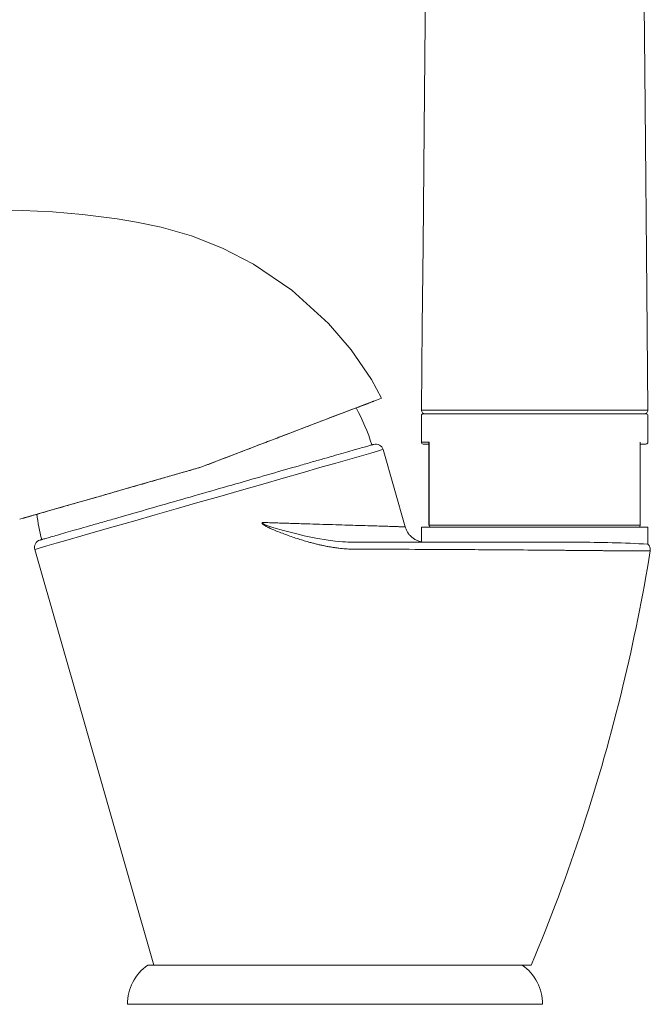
# Model space of a CAD drawing. Header units: millimetres. Extents: x 220.184 to 220.327, y 142.8 to 143.061.
# Tile 1 of 5: x 220.243 to 220.326, y 142.8 to 142.931. Entities that reach past the tile are written whole.
import ezdxf

# ---------------------------------------------------------------- set-up
doc = ezdxf.new("R2010")
doc.units = ezdxf.units.MM
doc.layers.add('SANINDUSA', color=3, linetype='Continuous')

msp = doc.modelspace()

# ---------------------------------------------------------------- linework, layer by layer
at = {"layer": 'SANINDUSA', "linetype": 'Continuous', "lineweight": 15}
for p, q in [((220.2961699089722, 142.8782050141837), (220.2961699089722, 142.8747050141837)), ((220.3261699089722, 142.8747050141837), (220.3261699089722, 142.8782050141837)), ((220.2961699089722, 142.8747050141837), (220.2971868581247, 142.8747050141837)), ((220.29716990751, 142.8746152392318), (220.2971699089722, 142.8637050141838)), ((220.2971868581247, 142.8747050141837), (220.2971868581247, 142.8637050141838)), ((220.3251529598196, 142.8637050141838), (220.325152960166, 142.8747050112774)), ((220.3251699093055, 142.8746152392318), (220.3251699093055, 142.874455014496)), ((220.3251699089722, 142.8637050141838), (220.3251699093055, 142.8746152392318)), ((220.2940251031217, 142.8634748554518), (220.2910861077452, 142.8737243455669)), ((220.2669457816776, 142.8713795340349), (220.26647819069, 142.8712454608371)), ((220.2669457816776, 142.8713795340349), (220.2669597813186, 142.8713835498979)), ((220.2961699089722, 142.8634550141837), (220.2961699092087, 142.8615084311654)), ((220.3111699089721, 142.8634550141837), (220.2961699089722, 142.8634550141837)), ((220.2971699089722, 142.8637050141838), (220.2971868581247, 142.8637050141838)), ((220.2971868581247, 142.8637050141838), (220.3251529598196, 142.8637050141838)), ((220.3261699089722, 142.8634550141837), (220.3111699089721, 142.8634550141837)), ((220.3251529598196, 142.8637050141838), (220.3251699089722, 142.8637050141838)), ((220.3261699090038, 142.8611942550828), (220.3261699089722, 142.8634550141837)), ((220.2449455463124, 142.8604937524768), (220.2607276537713, 142.8054550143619)), ((220.2716670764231, 142.8054550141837), (220.2599175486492, 142.8054550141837)), ((220.2716670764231, 142.8054550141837), (220.2843582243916, 142.8054550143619)), ((220.2843582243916, 142.8054550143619), (220.3068874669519, 142.8054550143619)), ((220.3068874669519, 142.8054550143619), (220.3107276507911, 142.8054550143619)), ((220.3122175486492, 142.8002550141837), (220.2572175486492, 142.8002550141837))]:
    msp.add_line(p, q, dxfattribs=at)
at = {"layer": 'SANINDUSA', "linetype": 'Continuous', "lineweight": 15, "flags": 128}
for points in [[(220.3261640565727, 142.878957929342), (220.3260670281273, 142.889431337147), (220.3259740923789, 142.8996247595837), (220.3258861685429, 142.9095272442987), (220.325803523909, 142.9191334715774), (220.3257260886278, 142.9284414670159), (220.325653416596, 142.936716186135), (220.325554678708, 142.9480665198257), (220.3254684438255, 142.9587293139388), (220.3253941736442, 142.968697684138), (220.3253316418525, 142.9779316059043), (220.3252808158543, 142.9863549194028), (220.3252407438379, 142.9940074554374), (220.3252104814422, 143.0010106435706), (220.3251881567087, 143.0073099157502), (220.3251693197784, 143.0145760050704), (220.3251607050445, 143.020663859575), (220.3251604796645, 143.023145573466)], [(220.2967694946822, 142.9384251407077), (220.2966783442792, 142.930348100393), (220.296583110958, 142.9209214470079), (220.2964845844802, 142.9110584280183), (220.2963833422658, 142.9007727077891), (220.2962797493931, 142.8900687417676), (220.2961735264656, 142.8789580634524)], [(220.2908906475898, 142.8805238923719), (220.2895663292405, 142.8829773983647), (220.2868537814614, 142.8869401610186), (220.2838485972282, 142.8904191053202), (220.2790121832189, 142.8948115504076), (220.2739459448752, 142.8982653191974), (220.2698271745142, 142.9003978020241), (220.2657289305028, 142.9020208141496), (220.2617097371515, 142.9031835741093), (220.258412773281, 142.9038561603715), (220.2558585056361, 142.9042796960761), (220.2512707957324, 142.9048712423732), (220.2472930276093, 142.905210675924), (220.2433056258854, 142.9053909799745), (220.2392019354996, 142.9054102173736)], [(220.2669457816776, 142.8713795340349), (220.2708608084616, 142.8728817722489), (220.2746790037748, 142.8743455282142), (220.278289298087, 142.8757281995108), (220.2815963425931, 142.8769933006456), (220.28452387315, 142.8781116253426), (220.286974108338, 142.879045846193), (220.2888918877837, 142.8797748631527), (220.2902069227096, 142.8802719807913), (220.2908798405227, 142.8805221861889), (220.2908806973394, 142.8805185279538)], [(220.2449455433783, 142.8604937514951), (220.2451274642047, 142.8605459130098), (220.2456703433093, 142.8607015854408), (220.246565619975, 142.8609583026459), (220.2477991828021, 142.8613120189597), (220.2493515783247, 142.8617571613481), (220.2511983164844, 142.8622867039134), (220.2533102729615, 142.8628923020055), (220.2556541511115, 142.8635643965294), (220.2581929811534, 142.8642923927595), (220.2608867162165, 142.8650648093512), (220.2636928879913, 142.8658694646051), (220.2665672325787, 142.8666936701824), (220.2694644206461, 142.8675244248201), (220.2723387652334, 142.8683486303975), (220.2751449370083, 142.8691532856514), (220.2778386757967, 142.8699257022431), (220.2803775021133, 142.8706536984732), (220.2827213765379, 142.8713258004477), (220.2848333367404, 142.8719313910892), (220.2866800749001, 142.8724609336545), (220.2882324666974, 142.8729060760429), (220.2894660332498, 142.8732597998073), (220.2903613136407, 142.8735165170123), (220.2909041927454, 142.8736721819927), (220.2910861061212, 142.8737243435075)], [(220.245379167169, 142.8651954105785), (220.244787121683, 142.865025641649), (220.2435369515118, 142.8646671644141), (220.2429693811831, 142.8645044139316), (220.2430929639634, 142.8645398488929), (220.2439126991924, 142.8647749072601), (220.2453957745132, 142.8652001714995), (220.2475081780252, 142.8658058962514), (220.2501825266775, 142.8665727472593), (220.2533489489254, 142.8674807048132), (220.2569117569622, 142.8685023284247), (220.2607824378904, 142.869612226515), (220.264841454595, 142.8707761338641), (220.26647819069, 142.8712454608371)], [(220.2857000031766, 142.8615127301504), (220.2847588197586, 142.8615965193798), (220.2838054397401, 142.8617175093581), (220.2821917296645, 142.8619877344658), (220.2812859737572, 142.8621696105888), (220.2806346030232, 142.8623123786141), (220.2798545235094, 142.8624943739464), (220.2789460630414, 142.8627203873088), (220.2779093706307, 142.8629962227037), (220.2766040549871, 142.8633748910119), (220.2756862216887, 142.8636837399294), (220.2753803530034, 142.8638140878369), (220.2751844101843, 142.8639317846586), (220.2751316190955, 142.8639838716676), (220.2751068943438, 142.8640264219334), (220.2751003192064, 142.8640537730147), (220.2750998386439, 142.8640607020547), (220.2750997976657, 142.8640624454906), (220.2750997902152, 142.8640628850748), (220.2750997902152, 142.8640629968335), (220.2750997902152, 142.8640630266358), (220.2750997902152, 142.8640630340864), (220.2750997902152, 142.8640630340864)]]:
    msp.add_lwpolyline(points, dxfattribs=at)
at = {"layer": 'SANINDUSA', "linetype": 'Continuous', "lineweight": 15}
for centre, radius, start, end in [((220.2636960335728, 142.8663068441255), 0.02712977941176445, 17.22591724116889, 28.46321357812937), ((220.2966736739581, 142.8789551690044), 0.0005001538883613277, 179.4712542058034, 270.0216278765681), ((220.3256639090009, 142.8789551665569), 0.0005001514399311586, 269.9786478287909, 0.514518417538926), ((220.2964199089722, 142.8782050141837), 0.0002499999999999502, 90, 180), ((220.3259199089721, 142.8782050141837), 0.0002499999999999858, 0, 90), ((220.2964199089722, 142.8747050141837), 0.0002499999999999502, 180, 270), ((220.3259199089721, 142.8747050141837), 0.0002499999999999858, 270, 0), ((220.2901248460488, 142.8734487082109), 0.001000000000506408, 16.00000000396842, 106.0000003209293), ((220.2721043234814, 142.8687178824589), 0.02712977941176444, 187.5059198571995, 194.7740827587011), ((220.2974199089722, 142.8637050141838), 0.000250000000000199, 180, 270), ((220.2974286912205, 142.8636968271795), 0.0002419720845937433, 178.0617304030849, 267.9197968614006), ((220.3249199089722, 142.8637050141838), 0.0002500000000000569, 270, 0), ((220.3249111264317, 142.8636968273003), 0.0002419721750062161, 272.0800040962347, 1.938240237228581), ((220.2459068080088, 142.8607693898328), 0.001000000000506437, 105.9999996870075, 196.0000000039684), ((220.3162626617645, 142.6735016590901), 0.1879538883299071, 86.97847887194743, 89.86304879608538), ((220.2635749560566, 142.8002550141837), 0.006357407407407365, 125.1205441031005, 180), ((220.3058601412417, 142.8002550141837), 0.006357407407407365, 0, 54.87945589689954)]:
    msp.add_arc(centre, radius, start, end, dxfattribs=at)
for points, knots in [([(220.2669598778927, 142.8713835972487), (220.2671064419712, 142.8714398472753), (220.2673995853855, 142.8715523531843), (220.2678389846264, 142.8717209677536), (220.268278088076, 142.8718894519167), (220.2687168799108, 142.8720577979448), (220.2691553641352, 142.8722260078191), (220.2695935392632, 142.8723940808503), (220.2700314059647, 142.872562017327), (220.2704689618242, 142.8727298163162), (220.2709062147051, 142.8728974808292), (220.2719159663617, 142.8732846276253), (220.2734861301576, 142.8738864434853), (220.275555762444, 142.8746792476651), (220.2775473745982, 142.8754417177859), (220.2800644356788, 142.8764047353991), (220.2829385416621, 142.8775031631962), (220.2853422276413, 142.8784200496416), (220.286926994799, 142.8790232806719), (220.2879354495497, 142.8794063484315), (220.2887499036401, 142.8797147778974), (220.2892363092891, 142.8798980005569), (220.2895093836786, 142.8800001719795), (220.2896562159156, 142.8800547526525), (220.2897657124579, 142.8800949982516), (220.2898412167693, 142.8801221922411), (220.2898605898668, 142.8801284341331), (220.2898702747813, 142.8801315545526)], [0, 0, 0, 0, 0.01241053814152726, 0.02482236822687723, 0.03724063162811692, 0.04967046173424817, 0.06211697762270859, 0.07458527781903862, 0.0870804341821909, 0.0996074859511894, 0.1121714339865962, 0.1247772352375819, 0.1870174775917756, 0.2498055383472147, 0.3121008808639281, 0.3747326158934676, 0.4995256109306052, 0.6246939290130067, 0.6873269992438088, 0.7495783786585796, 0.812503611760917, 0.8749577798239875, 0.9001532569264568, 0.9252129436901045, 0.9501788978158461, 0.9750936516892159, 1, 1, 1, 1]), ([(220.2898702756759, 142.8801315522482), (220.2898023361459, 142.8801024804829), (220.2896664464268, 142.8800443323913), (220.2887279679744, 142.879677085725), (220.2877451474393, 142.8792961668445), (220.2874679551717, 142.8791887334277)], [0, 0, 0, 0, 0.4178769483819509, 0.8358194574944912, 1, 1, 1, 1]), ([(220.2961833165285, 142.8789597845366), (220.2961800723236, 142.8789597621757), (220.2960844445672, 142.8789591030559), (220.2964287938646, 142.8789578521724), (220.2972525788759, 142.878956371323), (220.2986784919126, 142.8789551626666), (220.3005667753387, 142.8789541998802), (220.3028642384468, 142.878953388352), (220.3054824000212, 142.8789526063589), (220.3083165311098, 142.878951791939), (220.3102806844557, 142.878951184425), (220.3112613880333, 142.8789508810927)], [0, 0, 0, 0, 0.004362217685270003, 0.128582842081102, 0.2531618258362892, 0.3777859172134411, 0.501963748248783, 0.6267785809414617, 0.750874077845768, 0.8756111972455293, 1, 1, 1, 1]), ([(220.3112613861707, 142.8789508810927), (220.312247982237, 142.8789511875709), (220.314212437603, 142.8789517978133), (220.3170406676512, 142.8789526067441), (220.3196386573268, 142.8789533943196), (220.3219116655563, 142.8789542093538), (220.3237759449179, 142.8789551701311), (220.3251422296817, 142.8789563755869), (220.3260080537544, 142.8789578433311), (220.3261060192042, 142.8789590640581), (220.3261542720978, 142.8789596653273)], [0, 0, 0, 0, 0.1262122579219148, 0.2513068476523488, 0.377008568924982, 0.5024421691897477, 0.6277684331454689, 0.753523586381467, 0.878598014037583, 1, 1, 1, 1]), ([(220.3259199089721, 142.8784550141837), (220.3259199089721, 142.8784550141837), (220.3231079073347, 142.8784550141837), (220.3139819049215, 142.8784550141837), (220.3083579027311, 142.8784550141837), (220.2992319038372, 142.8784550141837), (220.2964199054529, 142.8784550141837), (220.2964199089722, 142.8784550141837)], [0, 0, 0, 0, 0.3333333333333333, 0.3333333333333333, 0.6666666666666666, 0.6666666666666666, 1, 1, 1, 1]), ([(220.2456311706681, 142.8617306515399), (220.245632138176, 142.8617309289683), (220.2456340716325, 142.8617314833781), (220.2456496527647, 142.861735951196), (220.2456745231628, 142.8617430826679), (220.2457095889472, 142.8617531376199), (220.2457546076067, 142.8617660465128), (220.2458096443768, 142.8617818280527), (220.2458746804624, 142.8618004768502), (220.2459497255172, 142.8618219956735), (220.2461377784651, 142.8618759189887), (220.2465241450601, 142.8619867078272), (220.2472598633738, 142.8621976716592), (220.2482013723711, 142.8624676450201), (220.2493425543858, 142.8627948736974), (220.2506636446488, 142.8631736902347), (220.2521396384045, 142.8635969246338), (220.2537521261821, 142.8640592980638), (220.2560324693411, 142.8647131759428), (220.2591892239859, 142.8656183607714), (220.2633408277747, 142.8668088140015), (220.2677401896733, 142.8680703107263), (220.2721395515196, 142.8693318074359), (220.2762911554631, 142.8705222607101), (220.2794477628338, 142.871427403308), (220.2817281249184, 142.8720812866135), (220.2833405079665, 142.8725436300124), (220.2848166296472, 142.8729669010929), (220.2861376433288, 142.8733456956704), (220.287278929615, 142.8736729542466), (220.2882203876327, 142.8739429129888), (220.2889561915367, 142.8741539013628), (220.2893725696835, 142.8742732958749), (220.2895951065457, 142.8743371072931), (220.289708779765, 142.8743697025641), (220.2897893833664, 142.8743928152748), (220.289839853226, 142.8744072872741), (220.2898460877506, 142.8744090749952), (220.2898492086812, 142.8744099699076)], [0, 0, 0, 0, 0.006801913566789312, 0.01359286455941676, 0.02037592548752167, 0.0271541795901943, 0.03393071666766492, 0.04070862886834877, 0.04749100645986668, 0.05428093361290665, 0.06108148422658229, 0.09261623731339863, 0.1241582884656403, 0.1561154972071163, 0.1880797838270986, 0.2198244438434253, 0.2515761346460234, 0.2824978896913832, 0.3134267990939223, 0.3738522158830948, 0.4363024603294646, 0.50000127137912, 0.5637000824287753, 0.6261503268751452, 0.6865757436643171, 0.7174974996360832, 0.7484264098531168, 0.7801710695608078, 0.8119227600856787, 0.8438799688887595, 0.8758442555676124, 0.9073790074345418, 0.938921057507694, 0.9511513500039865, 0.9633563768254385, 0.9755541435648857, 0.9877626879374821, 1, 1, 1, 1]), ([(220.3251699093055, 142.874455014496), (220.3253970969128, 142.874455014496), (220.3257397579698, 142.874455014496), (220.3258032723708, 142.874455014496), (220.3258246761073, 142.874455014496)], [0, 0, 0, 0, 0.6630097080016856, 1, 1, 1, 1]), ([(220.2434079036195, 142.8646301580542), (220.2434056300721, 142.8646295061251), (220.243401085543, 142.8646282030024), (220.243405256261, 142.8646293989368), (220.2434174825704, 142.8646329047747), (220.2434385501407, 142.8646389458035), (220.2434682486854, 142.8646474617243), (220.2435066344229, 142.8646584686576), (220.243553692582, 142.8646719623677), (220.2436094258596, 142.8646879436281), (220.2436738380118, 142.8647064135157), (220.2438438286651, 142.8647551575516), (220.2442042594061, 142.8648585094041), (220.2449060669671, 142.8650597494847), (220.2458098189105, 142.8653188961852), (220.2472768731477, 142.8657395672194), (220.2495824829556, 142.8664006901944), (220.2524484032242, 142.8672224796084), (220.2550100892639, 142.8679570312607), (220.2570522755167, 142.8685426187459), (220.2591913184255, 142.8691559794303), (220.2609648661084, 142.869664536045), (220.262315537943, 142.8700518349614), (220.2632221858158, 142.8703118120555), (220.2641352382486, 142.8705736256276), (220.2650546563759, 142.8708372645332), (220.2656703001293, 142.8710137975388), (220.2659788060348, 142.8711022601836)], [0, 0, 0, 0, 0.0125175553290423, 0.02502098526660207, 0.03751473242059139, 0.05000324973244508, 0.0624909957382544, 0.07498242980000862, 0.08748200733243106, 0.09999417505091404, 0.1125233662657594, 0.1250739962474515, 0.1875945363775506, 0.2501041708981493, 0.3126817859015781, 0.3751334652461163, 0.5000147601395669, 0.6248863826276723, 0.6874783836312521, 0.7499097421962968, 0.8124087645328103, 0.8749301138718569, 0.8998901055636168, 0.9248346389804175, 0.9498062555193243, 0.974847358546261, 1, 1, 1, 1]), ([(220.245379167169, 142.8651954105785), (220.2453537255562, 142.8651881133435), (220.2446017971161, 142.8649724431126), (220.2438034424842, 142.8647436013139), (220.2435397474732, 142.8646679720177), (220.2434079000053, 142.8646301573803)], [0, 0, 0, 0, 0.01720871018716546, 0.5086044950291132, 1, 1, 1, 1]), ([(220.287345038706, 142.8605265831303), (220.287210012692, 142.860527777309), (220.2869376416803, 142.8605301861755), (220.2865255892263, 142.8605468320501), (220.2861066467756, 142.8605729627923), (220.2856807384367, 142.8606095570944), (220.2852478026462, 142.8606563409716), (220.2848077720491, 142.8607133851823), (220.2843605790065, 142.8607806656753), (220.2839061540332, 142.8608581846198), (220.2834444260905, 142.8609459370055), (220.2829753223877, 142.8610439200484), (220.282498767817, 142.8611521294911), (220.2820146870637, 142.8612705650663), (220.2815229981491, 142.8613992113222), (220.2806831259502, 142.8616328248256), (220.2794890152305, 142.8620025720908), (220.2782050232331, 142.8624569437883), (220.2771909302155, 142.8628473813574), (220.2765561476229, 142.8631091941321), (220.2760764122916, 142.86332189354), (220.2757667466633, 142.863470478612), (220.2755391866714, 142.8635913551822), (220.2753859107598, 142.8636822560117), (220.2752691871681, 142.8637621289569), (220.275184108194, 142.863832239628), (220.2751181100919, 142.8638980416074), (220.2750890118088, 142.8639460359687), (220.275075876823, 142.8639677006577)], [0, 0, 0, 0, 0.03157574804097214, 0.06369378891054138, 0.09637704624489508, 0.1296476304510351, 0.16352686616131, 0.1980353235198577, 0.2331928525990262, 0.2690186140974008, 0.3055311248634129, 0.3427483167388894, 0.3806875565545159, 0.419365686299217, 0.4587990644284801, 0.4990031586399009, 0.6222508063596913, 0.74948572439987, 0.8155501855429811, 0.8747589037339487, 0.908978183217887, 0.9373987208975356, 0.9544541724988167, 0.9687172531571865, 0.9786727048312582, 0.9871351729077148, 0.9941928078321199, 0.9999999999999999, 0.9999999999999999, 0.9999999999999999, 0.9999999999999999]), ([(220.2750997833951, 142.8640630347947), (220.275259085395, 142.864058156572), (220.2755749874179, 142.8640484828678), (220.2760418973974, 142.8640342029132), (220.2764985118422, 142.8640202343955), (220.2769446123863, 142.8640065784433), (220.277380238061, 142.8639932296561), (220.2778053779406, 142.8639801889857), (220.2782200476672, 142.8639674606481), (220.2786242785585, 142.8639550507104), (220.2795396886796, 142.8639269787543), (220.2809094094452, 142.8638851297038), (220.2833141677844, 142.8638111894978), (220.2860293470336, 142.8637290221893), (220.2883879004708, 142.8636556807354), (220.2899834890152, 142.8636071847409), (220.2910497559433, 142.8635746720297), (220.2919503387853, 142.8635469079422), (220.2925574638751, 142.8635280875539), (220.2929550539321, 142.8635159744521), (220.2932068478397, 142.8635083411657), (220.2934250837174, 142.8635017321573), (220.2936097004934, 142.8634961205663), (220.293760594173, 142.8634914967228), (220.2938779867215, 142.8634878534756), (220.2939611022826, 142.8634852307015), (220.2940130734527, 142.8634835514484), (220.2940194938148, 142.8634833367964), (220.2940227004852, 142.8634832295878)], [0, 0, 0, 0, 0.0152565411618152, 0.03025431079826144, 0.044993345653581, 0.05947368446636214, 0.07369536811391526, 0.08765843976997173, 0.1013629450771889, 0.1148089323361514, 0.1279964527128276, 0.1933273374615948, 0.2552313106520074, 0.3851858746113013, 0.5066689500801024, 0.5703455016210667, 0.6328587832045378, 0.694239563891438, 0.7545203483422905, 0.7820999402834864, 0.8095952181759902, 0.8370096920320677, 0.8643469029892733, 0.8916104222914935, 0.9188038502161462, 0.9459308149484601, 0.9729949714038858, 1, 1, 1, 1]), ([(220.2961699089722, 142.8615084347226), (220.2960534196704, 142.8615315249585), (220.2959383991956, 142.8615620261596), (220.2958257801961, 142.8615997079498), (220.2956828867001, 142.8616475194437), (220.2955438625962, 142.8617068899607), (220.2954105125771, 142.8617770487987), (220.2952771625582, 142.8618472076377), (220.2951494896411, 142.8619281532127), (220.2950291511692, 142.8620188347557), (220.2949088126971, 142.8621095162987), (220.2947958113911, 142.8622099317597), (220.2946916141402, 142.8623187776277), (220.2945874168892, 142.8624276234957), (220.2944920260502, 142.8625448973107), (220.2944066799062, 142.8626690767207), (220.2943213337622, 142.8627932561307), (220.2942460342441, 142.8629243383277), (220.2941817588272, 142.8630606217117), (220.2941174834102, 142.8631969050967), (220.2940642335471, 142.8633383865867), (220.2940227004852, 142.8634832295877)], [0.1514834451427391, 0.1514834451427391, 0.1514834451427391, 0.1514834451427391, 0.25, 0.25, 0.25, 0.375, 0.375, 0.375, 0.5, 0.5, 0.5, 0.625, 0.625, 0.625, 0.75, 0.75, 0.75, 0.875, 0.875, 0.875, 1, 1, 1, 1]), ([(220.2871583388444, 142.8614550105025), (220.2871105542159, 142.8614551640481), (220.2866684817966, 142.8614565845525), (220.2861817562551, 142.861468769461), (220.2857434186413, 142.8615087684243), (220.2857000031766, 142.8615127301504)], [0, 0, 0, 0, 0.09844013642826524, 0.910704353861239, 1, 1, 1, 1]), ([(220.2871583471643, 142.8614550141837), (220.2893269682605, 142.8614550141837), (220.2914951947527, 142.8614550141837), (220.2936630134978, 142.8614550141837), (220.295830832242, 142.8614550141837), (220.2979982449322, 142.8614550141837), (220.3001652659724, 142.8614550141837), (220.3023322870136, 142.8614550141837), (220.3044989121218, 142.8614550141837), (220.306665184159, 142.8614550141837), (220.307748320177, 142.8614550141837), (220.3088313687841, 142.8614550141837), (220.3099143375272, 142.8614550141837), (220.3109456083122, 142.8614550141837), (220.3119768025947, 142.8614550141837), (220.3130079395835, 142.8614550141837)], [-2.42947053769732e-07, -2.42947053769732e-07, -2.42947053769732e-07, -2.42947053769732e-07, 0.2500000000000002, 0.2500000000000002, 0.2500000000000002, 0.5000000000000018, 0.5000000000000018, 0.5000000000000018, 0.7499999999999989, 0.7499999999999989, 0.7499999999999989, 0.8750000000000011, 0.8750000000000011, 0.8750000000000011, 0.9940328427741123, 0.9940328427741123, 0.9940328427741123, 0.9940328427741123]), ([(220.3132017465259, 142.8603931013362), (220.3116491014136, 142.8604053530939), (220.3086606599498, 142.8604289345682), (220.304352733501, 142.860458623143), (220.2994145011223, 142.8604879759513), (220.2937850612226, 142.8605136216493), (220.289472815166, 142.8605223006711), (220.2873450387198, 142.8605265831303)], [0, 0, 0, 0, 0.1802696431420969, 0.3469725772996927, 0.5000008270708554, 0.7532871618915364, 0.9999999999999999, 0.9999999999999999, 0.9999999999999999, 0.9999999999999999]), ([(220.3107276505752, 142.8054550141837), (220.3132438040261, 142.8114406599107), (220.3177882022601, 142.8235999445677), (220.3230080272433, 142.8419355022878), (220.3255019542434, 142.85427343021), (220.3264835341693, 142.8602941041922)], [0, 0, 0, 0, 0.3376207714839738, 0.6752415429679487, 0.9924816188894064, 0.9924816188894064, 0.9924816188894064, 0.9924816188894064]), ([(220.3264835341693, 142.8602941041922), (220.3264821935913, 142.8602938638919), (220.3264795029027, 142.8602933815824), (220.3264622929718, 142.860292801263), (220.326435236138, 142.8602923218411), (220.3263972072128, 142.8602919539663), (220.3263482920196, 142.860291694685), (220.3262882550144, 142.8602915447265), (220.3262169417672, 142.8602915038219), (220.326134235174, 142.8602915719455), (220.3260401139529, 142.860291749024), (220.3259345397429, 142.8602920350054), (220.3258174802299, 142.8602924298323), (220.3256889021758, 142.8602929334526), (220.3255487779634, 142.8602935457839), (220.325397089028, 142.8602942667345), (220.325233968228, 142.8602950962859), (220.3250595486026, 142.8602960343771), (220.3248739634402, 142.8602970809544), (220.3246773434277, 142.860298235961), (220.324469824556, 142.8602994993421), (220.3242515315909, 142.8603008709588), (220.324022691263, 142.86030235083), (220.3237836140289, 142.8603039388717), (220.3235345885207, 142.8603056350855), (220.3232759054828, 142.8603074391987), (220.3230078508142, 142.8603093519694), (220.3227024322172, 142.8603115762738), (220.3223516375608, 142.860314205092), (220.321946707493, 142.8603173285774), (220.321511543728, 142.8603207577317), (220.3210455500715, 142.8603244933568), (220.3205482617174, 142.860328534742), (220.320019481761, 142.8603328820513), (220.3194595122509, 142.8603375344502), (220.3188688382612, 142.8603424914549), (220.3182482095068, 142.8603477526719), (220.3175986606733, 142.8603533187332), (220.3169217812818, 142.8603591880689), (220.3162193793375, 142.8603653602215), (220.3154935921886, 142.8603718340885), (220.3147466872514, 142.8603786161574), (220.3139821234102, 142.8603856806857), (220.313462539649, 142.8603906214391), (220.3132017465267, 142.8603931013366)], [0, 0, 0, 0, 0.01819219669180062, 0.03651375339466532, 0.05495864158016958, 0.07352141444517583, 0.09219723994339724, 0.1109819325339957, 0.1298716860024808, 0.1488603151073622, 0.1679404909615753, 0.1871053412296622, 0.2063484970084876, 0.2256641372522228, 0.2450470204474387, 0.2644909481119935, 0.2839879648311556, 0.3035303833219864, 0.3231108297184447, 0.3427222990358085, 0.3623582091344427, 0.382012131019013, 0.4016761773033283, 0.4213426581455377, 0.4410040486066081, 0.4606529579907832, 0.4802821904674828, 0.4998848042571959, 0.5254542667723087, 0.5519389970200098, 0.5793190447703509, 0.6075700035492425, 0.6366628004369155, 0.6665635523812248, 0.6972377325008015, 0.7286454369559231, 0.7607395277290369, 0.793467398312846, 0.8267799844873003, 0.8606221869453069, 0.8949288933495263, 0.9296350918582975, 0.9646819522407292, 1, 1, 1, 1]), ([(220.3264835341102, 142.8602941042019), (220.3265101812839, 142.8604575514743), (220.3264954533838, 142.8606276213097), (220.3263863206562, 142.8609403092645), (220.3262923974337, 142.8610828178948), (220.3261699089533, 142.8611942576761)], [0, 0, 0, 0, 0.5, 0.5, 1, 1, 1, 1])]:
    msp.add_open_spline(points, degree=3, knots=knots, dxfattribs=at)
for points, degree in [([(220.2971868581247, 142.8747050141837), (220.2971756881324, 142.8746750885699), (220.2971699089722, 142.8746451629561), (220.2971699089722, 142.8746152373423)], 3), ([(220.3251529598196, 142.8747050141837), (220.325163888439, 142.8746744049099), (220.3251694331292, 142.8746438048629), (220.3251699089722, 142.8746152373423)], 3), ([(220.2971699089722, 142.8744550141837), (220.2961699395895, 142.8744550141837), (220.2961699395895, 142.8744550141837), (220.2971699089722, 142.8744550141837)], 3), ([(220.3259199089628, 142.874455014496), (220.3258246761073, 142.874455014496)], 1), ([(220.2669597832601, 142.8713835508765), (220.266633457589, 142.8712899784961), (220.2663064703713, 142.8711962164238), (220.2659788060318, 142.8711022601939)], 3), ([(220.2750997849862, 142.8640630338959), (220.2750839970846, 142.8640388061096), (220.2750775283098, 142.8640057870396), (220.2750758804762, 142.863967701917)], 3), ([(220.3163081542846, 142.8614550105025), (220.3130079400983, 142.8614550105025)], 1), ([(220.316709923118, 142.8614550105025), (220.3163081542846, 142.8614550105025)], 1)]:
    msp.add_open_spline(points, degree=degree, dxfattribs=at)

doc.saveas('drawing.dxf')
